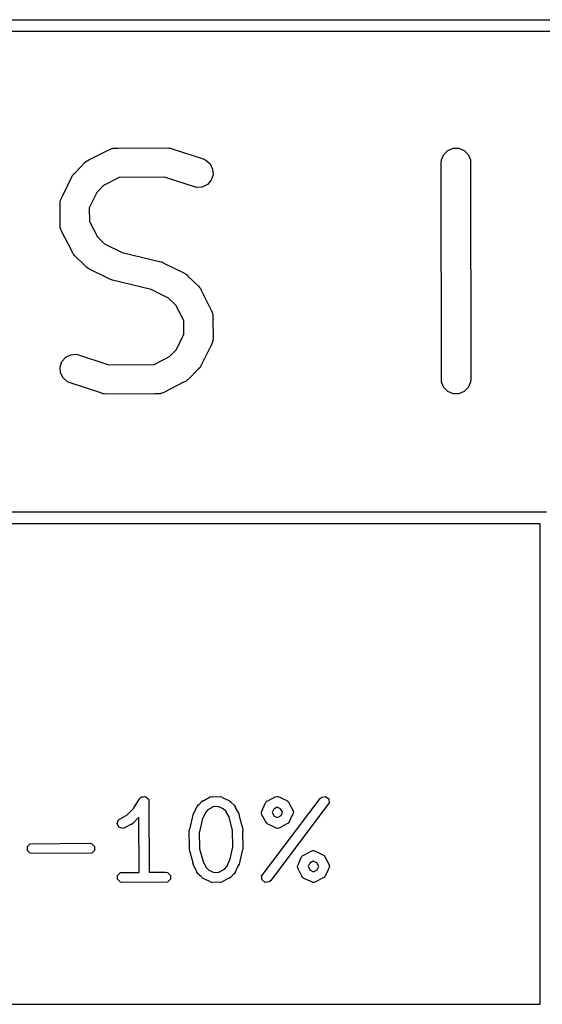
# Model space of a CAD drawing. Extents: x 138 to 258, y -115 to -93.
# Tile 40 of 44: x 231.01 to 236.41, y -103.04 to -92.88. Entities that reach past the tile are written whole.
import ezdxf

# ---------------------------------------------------------------- set-up
doc = ezdxf.new("R2010")
doc.units = 0
doc.layers.add('BLACK', color=7, linetype='CONTINUOUS')

msp = doc.modelspace()

# ---------------------------------------------------------------- linework, layer by layer
at = {"layer": 'BLACK', "linetype": 'CONTINUOUS'}
for p, q in [((164.0343, -92.879934), (258.0386, -92.8751)), ((257.975155, -92.99727), (164.117349, -93.002096)), ((231.935193, -94.214693), (231.963096, -94.204015)), ((231.963096, -94.204015), (231.968558, -94.203626)), ((231.968558, -94.203626), (231.973616, -94.201532)), ((231.973616, -94.201532), (231.999968, -94.201394)), ((231.999968, -94.201394), (232.022409, -94.1998)), ((232.022409, -94.1998), (232.026774, -94.201255)), ((232.026774, -94.201255), (232.535539, -94.198604)), ((232.535539, -94.198604), (232.550582, -94.200085)), ((232.550582, -94.200085), (232.5546, -94.1998)), ((232.5546, -94.1998), (232.557613, -94.200777)), ((232.557613, -94.200777), (232.565271, -94.201532)), ((232.565271, -94.201532), (232.584553, -94.209519)), ((235.431137, -94.224288), (235.486074, -94.201532)), ((235.486074, -94.201532), (235.545538, -94.201532)), ((235.545538, -94.201532), (235.600475, -94.224288)), ((231.724043, -94.32317), (231.935193, -94.214693)), ((232.584553, -94.209519), (232.903047, -94.312863)), ((235.366334, -94.321272), (235.38909, -94.266335)), ((235.38909, -94.266335), (235.431137, -94.224288)), ((235.600475, -94.224288), (235.642522, -94.266335)), ((235.642522, -94.266335), (235.665278, -94.321272)), ((231.577157, -94.458716), (231.682709, -94.349679)), ((231.682709, -94.349679), (231.694395, -94.340087)), ((231.694395, -94.340087), (231.697033, -94.337047)), ((231.697033, -94.337047), (231.699888, -94.33558)), ((231.699888, -94.33558), (231.705803, -94.330726)), ((231.705803, -94.330726), (231.724043, -94.32317)), ((232.903047, -94.312863), (232.930327, -94.325043)), ((232.930327, -94.325043), (232.975249, -94.364003)), ((232.975249, -94.364003), (233.001842, -94.417189)), ((235.363406, -94.351004), (235.366334, -94.321272)), ((235.366334, -96.615936), (235.363406, -94.351004)), ((235.665278, -94.321272), (235.668206, -96.586204)), ((231.453473, -94.689493), (231.547723, -94.495724)), ((231.547723, -94.495724), (231.555778, -94.482927)), ((231.555778, -94.482927), (231.557318, -94.479211)), ((231.557318, -94.479211), (231.559606, -94.476847)), ((231.559606, -94.476847), (231.563639, -94.470441)), ((231.563639, -94.470441), (231.577157, -94.458716)), ((232.034808, -94.50324), (231.875675, -94.584994)), ((232.503418, -94.500798), (232.034808, -94.50324)), ((232.835793, -94.608646), (232.503418, -94.500798)), ((233.006057, -94.476503), (232.987253, -94.532916)), ((233.001842, -94.417189), (233.006057, -94.476503)), ((231.875675, -94.584994), (231.804637, -94.658378)), ((232.895106, -94.60443), (232.835793, -94.608646)), ((232.948292, -94.577837), (232.895106, -94.60443)), ((232.987253, -94.532916), (232.948292, -94.577837)), ((231.430608, -94.736503), (231.443236, -94.71054)), ((231.443236, -94.71054), (231.45088, -94.692087)), ((231.45088, -94.692087), (231.453473, -94.689493)), ((231.804637, -94.658378), (231.727902, -94.816138)), ((231.425196, -94.776756), (231.428124, -94.747024)), ((231.427495, -94.967264), (231.425196, -94.776756)), ((231.428124, -94.747024), (231.430219, -94.741964)), ((231.430219, -94.741964), (231.430608, -94.736503)), ((231.727902, -94.816138), (231.729611, -94.957741)), ((231.426393, -94.970571), (231.427495, -94.967264)), ((231.427768, -94.989931), (231.426393, -94.970571)), ((231.428124, -95.019364), (231.427768, -94.989931)), ((231.430219, -95.024423), (231.428124, -95.019364)), ((231.729611, -94.957741), (231.811586, -95.117304)), ((231.430608, -95.029885), (231.430219, -95.024423)), ((231.441285, -95.057787), (231.430608, -95.029885)), ((231.549762, -95.268936), (231.441285, -95.057787)), ((231.811586, -95.117304), (231.884972, -95.188344)), ((231.884972, -95.188344), (232.066871, -95.276821)), ((231.557318, -95.287177), (231.549762, -95.268936)), ((231.562172, -95.293091), (231.557318, -95.287177)), ((231.563639, -95.295947), (231.562172, -95.293091)), ((231.566679, -95.298584), (231.563639, -95.295947)), ((231.576271, -95.310271), (231.566679, -95.298584)), ((231.685308, -95.415822), (231.576271, -95.310271)), ((232.066871, -95.276821), (232.466063, -95.373973)), ((231.697033, -95.429341), (231.685308, -95.415822)), ((232.466063, -95.373973), (232.468257, -95.374757)), ((232.468257, -95.374757), (232.469354, -95.374835)), ((232.469354, -95.374835), (232.471784, -95.376017)), ((232.471784, -95.376017), (232.494197, -95.384025)), ((232.494197, -95.384025), (232.505564, -95.392447)), ((232.505564, -95.392447), (232.710133, -95.49195)), ((231.703438, -95.433373), (231.697033, -95.429341)), ((231.705803, -95.435662), (231.703438, -95.433373)), ((231.709521, -95.437202), (231.705803, -95.435662)), ((231.722316, -95.445256), (231.709521, -95.437202)), ((231.926883, -95.544759), (231.722316, -95.445256)), ((232.710133, -95.49195), (232.722929, -95.500005)), ((232.722929, -95.500005), (232.726646, -95.501545)), ((232.726646, -95.501545), (232.729009, -95.503833)), ((232.729009, -95.503833), (232.735416, -95.507866)), ((232.735416, -95.507866), (232.74714, -95.521384)), ((232.74714, -95.521384), (232.856178, -95.626936)), ((231.938252, -95.553183), (231.926883, -95.544759)), ((231.960664, -95.56119), (231.938252, -95.553183)), ((231.963095, -95.562373), (231.960664, -95.56119)), ((231.964191, -95.56245), (231.963095, -95.562373)), ((231.966386, -95.563235), (231.964191, -95.56245)), ((232.365575, -95.660385), (231.966386, -95.563235)), ((232.856178, -95.626936), (232.865769, -95.638622)), ((232.547478, -95.748864), (232.365575, -95.660385)), ((232.865769, -95.638622), (232.86881, -95.64126)), ((232.86881, -95.64126), (232.870276, -95.644115)), ((232.870276, -95.644115), (232.875131, -95.65003)), ((232.875131, -95.65003), (232.882686, -95.66827)), ((232.882686, -95.66827), (232.991164, -95.87942)), ((232.620862, -95.819902), (232.547478, -95.748864)), ((232.702837, -95.979465), (232.620862, -95.819902)), ((232.991164, -95.87942), (233.001842, -95.907323)), ((233.001842, -95.907323), (233.00223, -95.912785)), ((233.00223, -95.912785), (233.004325, -95.917843)), ((233.004325, -95.917843), (233.00468, -95.947259)), ((232.704546, -96.121067), (232.702837, -95.979465)), ((233.00468, -95.947259), (233.006057, -95.966636)), ((233.006057, -95.966636), (233.004953, -95.969945)), ((233.004953, -95.969945), (233.007253, -96.160451)), ((232.627812, -96.278827), (232.704546, -96.121067)), ((232.98921, -96.226672), (232.981569, -96.24512)), ((233.001842, -96.200703), (232.98921, -96.226672)), ((233.00223, -96.19524), (233.001842, -96.200703)), ((233.004325, -96.190183), (233.00223, -96.19524)), ((233.007253, -96.160451), (233.004325, -96.190183)), ((231.484157, -96.359371), (231.537343, -96.332778)), ((231.537343, -96.332778), (231.596657, -96.328562)), ((231.596657, -96.328562), (231.929031, -96.436409)), ((232.556772, -96.352214), (232.627812, -96.278827)), ((232.978976, -96.247712), (232.884726, -96.441482)), ((232.981569, -96.24512), (232.978976, -96.247712)), ((231.426392, -96.460705), (231.445196, -96.404293)), ((231.445196, -96.404293), (231.484157, -96.359371)), ((231.929031, -96.436409), (232.39764, -96.433967)), ((232.39764, -96.433967), (232.556772, -96.352214)), ((232.884726, -96.441482), (232.876672, -96.454275)), ((231.430608, -96.520019), (231.426392, -96.460705)), ((231.457201, -96.573205), (231.430608, -96.520019)), ((232.855295, -96.478486), (232.749741, -96.587529)), ((232.86881, -96.466766), (232.855295, -96.478486)), ((232.872842, -96.46036), (232.86881, -96.466766)), ((232.875132, -96.457995), (232.872842, -96.46036)), ((232.876672, -96.454275), (232.875132, -96.457995)), ((231.502123, -96.612166), (231.457201, -96.573205)), ((231.529403, -96.624345), (231.502123, -96.612166)), ((231.847891, -96.727687), (231.529403, -96.624345)), ((232.708402, -96.614039), (232.497256, -96.722515)), ((232.726647, -96.606482), (232.708402, -96.614039)), ((232.732563, -96.601626), (232.726647, -96.606482)), ((232.735416, -96.600161), (232.732563, -96.601626)), ((232.73805, -96.597122), (232.735416, -96.600161)), ((232.749741, -96.587529), (232.73805, -96.597122)), ((235.38909, -96.670873), (235.366334, -96.615936)), ((235.665278, -96.615936), (235.642522, -96.670873)), ((235.668206, -96.586204), (235.665278, -96.615936)), ((231.867178, -96.735676), (231.847891, -96.727687)), ((231.874836, -96.73643), (231.867178, -96.735676)), ((231.87785, -96.737408), (231.874836, -96.73643)), ((231.881866, -96.737122), (231.87785, -96.737408)), ((231.89691, -96.738604), (231.881866, -96.737122)), ((232.405677, -96.735952), (231.89691, -96.738604)), ((232.41004, -96.737407), (232.405677, -96.735952)), ((232.432465, -96.735813), (232.41004, -96.737407)), ((232.458833, -96.735676), (232.432465, -96.735813)), ((232.463892, -96.73358), (232.458833, -96.735676)), ((232.469354, -96.733192), (232.463892, -96.73358)), ((232.497256, -96.722515), (232.469354, -96.733192)), ((235.431137, -96.71292), (235.38909, -96.670873)), ((235.486074, -96.735676), (235.431137, -96.71292)), ((235.545538, -96.735676), (235.486074, -96.735676)), ((235.600475, -96.71292), (235.545538, -96.735676)), ((235.642522, -96.670873), (235.600475, -96.71292)), ((214.247846, -97.959923), (236.4486, -97.9551)), ((236.385117, -98.077285), (214.282291, -98.082087)), ((236.386567, -103.036418), (236.385117, -98.077285)), ((232.24784, -100.915403), (232.26254, -100.900671)), ((232.26254, -100.900671), (232.267926, -100.899593)), ((232.267926, -100.899593), (232.271809, -100.895711)), ((232.271809, -100.895711), (232.287342, -100.895711)), ((232.287342, -100.895711), (232.302573, -100.892665)), ((232.302573, -100.892665), (232.307142, -100.895711)), ((232.307142, -100.895711), (232.312633, -100.895711)), ((232.312633, -100.895711), (232.323614, -100.906692)), ((232.323614, -100.906692), (232.336541, -100.91531)), ((232.911291, -100.932964), (232.976181, -100.897282)), ((232.976181, -100.897282), (232.978757, -100.896576)), ((232.978757, -100.896576), (232.979623, -100.895711)), ((232.979623, -100.895711), (232.982342, -100.895594)), ((232.982342, -100.895594), (232.996254, -100.891785)), ((232.996254, -100.891785), (233.0048, -100.894634)), ((233.0048, -100.894634), (233.074541, -100.891651)), ((233.074541, -100.891651), (233.07716, -100.892172)), ((233.07716, -100.892172), (233.078322, -100.891785)), ((233.078322, -100.891785), (233.080763, -100.892888)), ((233.080763, -100.892888), (233.094953, -100.895711)), ((233.094953, -100.895711), (233.101506, -100.902264)), ((233.101506, -100.902264), (233.169428, -100.932964)), ((233.507266, -101.713682), (234.11246, -100.912665)), ((233.572248, -100.938245), (233.646741, -100.897282)), ((233.646741, -100.897282), (233.666814, -100.891785)), ((233.666814, -100.891785), (233.670594, -100.893045)), ((233.670594, -100.893045), (233.674376, -100.891785)), ((233.674376, -100.891785), (233.695624, -100.901389)), ((233.695624, -100.901389), (233.705544, -100.904696)), ((233.705544, -100.904696), (233.706304, -100.906216)), ((233.706304, -100.906216), (233.768956, -100.934535)), ((234.11246, -100.912665), (234.12806, -100.898889)), ((234.12806, -100.898889), (234.168517, -100.893422)), ((234.168517, -100.893422), (234.20099, -100.918163)), ((232.179997, -101.019034), (232.18451, -101.016018)), ((232.18451, -101.016018), (232.24784, -100.915403)), ((232.336541, -100.91531), (232.337618, -100.920696)), ((232.337618, -100.920696), (232.341501, -100.924579)), ((232.341501, -100.924579), (232.341581, -100.940514)), ((232.341581, -100.940514), (232.344547, -100.955343)), ((232.344547, -100.955343), (232.341679, -100.959898)), ((232.341679, -100.959898), (232.345298, -101.675451)), ((232.811314, -101.060358), (232.838995, -100.99912)), ((232.838995, -100.999086), (232.839026, -100.99905)), ((232.838995, -100.99912), (232.838995, -100.999086)), ((232.839026, -100.99905), (232.840567, -100.995643)), ((232.840567, -100.995643), (232.853327, -100.979202)), ((232.853327, -100.979202), (232.858255, -100.977559)), ((232.858255, -100.977559), (232.885171, -100.947477)), ((232.885171, -100.947477), (232.885232, -100.947295)), ((232.885232, -100.947295), (232.885433, -100.947184)), ((232.885433, -100.947184), (232.88781, -100.944528)), ((232.88781, -100.944528), (232.905114, -100.932965)), ((232.905114, -100.932965), (232.911291, -100.932964)), ((233.007464, -100.998013), (232.951356, -101.028867)), ((233.057689, -100.995864), (233.007464, -100.998013)), ((233.111667, -101.020263), (233.057689, -100.995864)), ((233.169428, -100.932964), (233.169461, -100.932965)), ((233.169461, -100.932965), (233.169494, -100.932994)), ((233.169494, -100.932994), (233.172902, -100.934535)), ((233.172902, -100.934535), (233.189343, -100.947295)), ((233.189343, -100.947295), (233.190986, -100.952225)), ((233.190986, -100.952225), (233.221068, -100.979141)), ((233.221068, -100.979141), (233.221249, -100.979202)), ((233.221249, -100.979202), (233.221358, -100.979401)), ((233.221358, -100.979401), (233.224018, -100.981781)), ((233.224018, -100.981781), (233.235581, -100.999086)), ((233.235581, -100.999086), (233.23558, -101.005262)), ((233.23558, -101.005262), (233.271264, -101.070149)), ((233.52006, -101.021041), (233.548379, -100.95839)), ((233.548379, -100.95839), (233.55489, -100.95)), ((233.55489, -100.95), (233.555792, -100.947295)), ((233.555792, -100.947295), (233.557881, -100.946145)), ((233.557881, -100.946145), (233.561139, -100.941949)), ((233.561139, -100.941949), (233.572248, -100.938245)), ((234.206457, -100.95862), (233.601263, -101.759637)), ((233.669214, -101.002857), (233.632579, -101.023003)), ((233.704342, -101.018735), (233.669214, -101.002857)), ((233.768956, -100.934535), (233.777345, -100.941046)), ((233.777345, -100.941046), (233.780051, -100.941948)), ((233.780051, -100.941948), (233.7812, -100.944037)), ((233.7812, -100.944037), (233.785397, -100.947295)), ((233.785397, -100.947295), (233.7891, -100.958404)), ((233.7891, -100.958404), (233.830064, -101.032897)), ((234.20099, -100.918163), (234.206457, -100.95862)), ((232.028405, -101.133562), (232.119354, -101.083549)), ((232.119354, -101.083549), (232.119574, -101.083488)), ((232.119574, -101.083488), (232.179997, -101.019034)), ((232.239696, -101.106282), (232.180925, -101.168975)), ((232.242579, -101.676343), (232.239696, -101.106282)), ((232.768218, -101.218875), (232.799274, -101.081067)), ((232.799274, -101.081067), (232.808163, -101.062249)), ((232.808163, -101.062249), (232.811314, -101.060358)), ((232.898729, -101.117859), (232.895778, -101.12166)), ((232.926293, -101.056879), (232.898729, -101.117859)), ((232.951356, -101.028867), (232.926293, -101.056879)), ((233.139677, -101.045325), (233.111667, -101.020263)), ((233.171637, -101.103442), (233.139677, -101.045325)), ((233.171808, -101.106941), (233.171637, -101.103442)), ((233.208203, -101.239321), (233.171808, -101.106941)), ((233.271264, -101.070149), (233.276761, -101.090222)), ((233.276761, -101.090222), (233.275304, -101.09459)), ((233.275304, -101.09459), (233.312555, -101.230081)), ((233.505629, -101.05297), (233.51523, -101.031728)), ((233.506889, -101.056751), (233.505629, -101.05297)), ((233.505629, -101.060532), (233.506889, -101.056751)), ((233.511126, -101.080605), (233.505629, -101.060532)), ((233.552087, -101.155092), (233.511126, -101.080605)), ((233.51523, -101.031728), (233.518539, -101.021802)), ((233.518539, -101.021802), (233.52006, -101.021041)), ((233.632579, -101.023003), (233.616701, -101.058131)), ((233.616701, -101.058131), (233.636847, -101.094766)), ((233.636847, -101.094766), (233.671975, -101.110644)), ((233.671975, -101.110644), (233.70861, -101.090498)), ((233.724488, -101.05537), (233.704342, -101.018735)), ((233.70861, -101.090498), (233.724488, -101.05537)), ((233.821129, -101.09246), (233.792811, -101.155112)), ((233.82265, -101.0917), (233.821129, -101.09246)), ((233.825956, -101.08178), (233.82265, -101.0917)), ((233.835561, -101.060532), (233.825956, -101.08178)), ((233.830064, -101.032897), (233.835561, -101.05297)), ((233.835561, -101.05297), (233.8343, -101.056751)), ((233.8343, -101.056751), (233.835561, -101.060532)), ((232.015495, -101.172292), (232.028405, -101.133562)), ((232.033752, -101.208807), (232.015495, -101.172292)), ((232.072482, -101.221717), (232.033752, -101.208807)), ((232.092555, -101.21622), (232.072482, -101.221717)), ((232.157442, -101.180538), (232.092555, -101.21622)), ((232.163621, -101.180538), (232.157442, -101.180538)), ((232.180925, -101.168975), (232.163621, -101.180538)), ((232.764488, -101.222606), (232.768218, -101.218875)), ((232.895778, -101.12166), (232.865515, -101.255955)), ((233.555792, -101.166207), (233.552087, -101.155092)), ((233.559991, -101.169465), (233.555792, -101.166207)), ((233.561139, -101.171553), (233.559991, -101.169465)), ((233.563841, -101.172453), (233.561139, -101.171553)), ((233.572234, -101.178967), (233.563841, -101.172453)), ((233.634885, -101.207285), (233.572234, -101.178967)), ((233.635646, -101.208807), (233.634885, -101.207285)), ((233.645572, -101.212115), (233.635646, -101.208807)), ((233.666814, -101.221717), (233.645572, -101.212115)), ((233.694449, -101.21622), (233.674376, -101.221717)), ((233.768936, -101.175258), (233.694449, -101.21622)), ((233.780051, -101.171554), (233.768936, -101.175258)), ((233.783309, -101.167354), (233.780051, -101.171554)), ((233.785397, -101.166207), (233.783309, -101.167354)), ((233.786297, -101.163504), (233.785397, -101.166207)), ((233.792811, -101.155112), (233.786297, -101.163504)), ((232.760428, -101.243018), (232.764488, -101.222606)), ((232.76384, -101.416714), (232.760428, -101.243018)), ((232.865515, -101.255955), (232.863775, -101.259637)), ((232.863775, -101.259637), (232.867108, -101.429284)), ((233.207468, -101.243018), (233.208203, -101.239321)), ((233.2108, -101.412664), (233.207468, -101.243018)), ((233.313567, -101.250869), (233.310735, -101.255587)), ((233.310735, -101.255587), (233.314148, -101.429284)), ((233.312555, -101.230081), (233.313567, -101.250869)), ((233.670594, -101.220456), (233.666814, -101.221717)), ((233.674376, -101.221717), (233.670594, -101.220456)), ((231.088087, -101.408872), (231.116955, -101.380004)), ((231.088087, -101.449696), (231.088087, -101.408872)), ((231.116955, -101.380004), (231.733421, -101.375944)), ((231.733421, -101.375944), (231.753833, -101.380004)), ((231.753833, -101.380004), (231.782701, -101.408872)), ((231.782701, -101.408872), (231.782701, -101.449696)), ((232.761009, -101.421433), (232.76384, -101.416714)), ((232.762021, -101.442221), (232.761009, -101.421433)), ((233.178797, -101.550641), (233.209061, -101.416347)), ((233.209061, -101.416347), (233.2108, -101.412664)), ((231.116955, -101.478564), (231.088087, -101.449696)), ((231.137367, -101.482624), (231.116955, -101.478564)), ((231.753833, -101.478564), (231.137367, -101.482624)), ((231.782701, -101.449696), (231.753833, -101.478564)), ((232.799271, -101.577711), (232.762021, -101.442221)), ((232.867108, -101.429284), (232.866372, -101.43298)), ((232.866372, -101.43298), (232.902768, -101.565361)), ((233.306357, -101.453426), (233.275302, -101.591235)), ((233.310088, -101.449696), (233.306357, -101.453426)), ((233.314148, -101.429284), (233.310088, -101.449696)), ((233.892594, -101.57984), (233.920914, -101.517189)), ((233.920914, -101.517189), (233.927424, -101.5088)), ((233.927424, -101.5088), (233.928326, -101.506095)), ((233.928326, -101.506095), (233.930416, -101.504945)), ((233.930416, -101.504945), (233.933674, -101.500748)), ((233.933674, -101.500748), (233.944783, -101.497044)), ((233.944783, -101.497044), (234.019273, -101.456082)), ((234.019273, -101.456082), (234.039346, -101.450585)), ((234.039346, -101.450585), (234.043127, -101.451845)), ((234.043127, -101.451845), (234.046909, -101.450585)), ((234.046909, -101.450585), (234.068151, -101.460186)), ((234.068151, -101.460186), (234.078077, -101.463495)), ((234.078077, -101.463495), (234.078837, -101.465016)), ((234.078837, -101.465016), (234.141489, -101.493335)), ((234.141489, -101.493335), (234.149878, -101.499846)), ((234.149878, -101.499846), (234.152584, -101.500748)), ((234.152584, -101.500748), (234.153733, -101.502837)), ((234.153733, -101.502837), (234.15793, -101.506095)), ((234.15793, -101.506095), (234.161633, -101.517204)), ((234.161633, -101.517204), (234.202597, -101.591697)), ((232.797815, -101.58208), (232.799271, -101.577711)), ((232.803313, -101.602153), (232.797815, -101.58208)), ((232.838995, -101.667038), (232.803313, -101.602153)), ((232.902768, -101.565361), (232.902938, -101.568858)), ((232.902938, -101.568858), (232.9349, -101.626979)), ((233.12322, -101.643434), (233.148281, -101.615424)), ((233.148281, -101.615424), (233.175847, -101.554443)), ((233.175847, -101.554443), (233.178797, -101.550641)), ((233.263261, -101.611943), (233.23558, -101.673181)), ((233.266413, -101.610053), (233.263261, -101.611943)), ((233.275302, -101.591235), (233.266413, -101.610053)), ((233.878162, -101.611769), (233.887763, -101.590527)), ((233.879422, -101.615551), (233.878162, -101.611769)), ((233.878162, -101.619333), (233.879422, -101.615551)), ((233.883659, -101.639406), (233.878162, -101.619333)), ((233.887763, -101.590527), (233.891072, -101.580602)), ((233.891072, -101.580602), (233.892594, -101.57984)), ((234.005113, -101.581803), (233.989235, -101.616931)), ((233.989235, -101.616931), (234.009381, -101.653565)), ((234.041747, -101.561658), (234.005113, -101.581803)), ((234.076875, -101.577535), (234.041747, -101.561658)), ((234.097021, -101.61417), (234.076875, -101.577535)), ((234.081143, -101.649298), (234.097021, -101.61417)), ((234.208094, -101.619332), (234.198489, -101.64058)), ((234.202597, -101.591697), (234.208094, -101.61177)), ((234.208094, -101.61177), (234.206833, -101.615551)), ((234.206833, -101.615551), (234.208094, -101.619332)), ((232.019421, -101.706899), (232.048289, -101.678031)), ((232.019421, -101.747723), (232.019421, -101.706899)), ((232.048289, -101.678031), (232.242579, -101.676343)), ((232.345298, -101.675451), (232.515741, -101.673971)), ((232.515741, -101.673971), (232.536153, -101.678031)), ((232.536153, -101.678031), (232.565021, -101.706899)), ((232.565021, -101.706899), (232.565021, -101.747723)), ((232.838995, -101.673216), (232.838995, -101.667038)), ((232.850557, -101.690521), (232.838995, -101.673216)), ((232.853218, -101.692902), (232.850557, -101.690521)), ((232.853327, -101.6931), (232.853218, -101.692902)), ((232.853505, -101.693159), (232.853327, -101.6931)), ((232.883588, -101.720076), (232.853505, -101.693159)), ((232.885232, -101.725007), (232.883588, -101.720076)), ((232.901674, -101.737767), (232.885232, -101.725007)), ((232.9349, -101.626979), (232.962906, -101.652037)), ((232.962906, -101.652037), (233.016886, -101.676437)), ((233.016886, -101.676437), (233.067111, -101.674288)), ((233.067111, -101.674288), (233.12322, -101.643434)), ((233.186766, -101.727775), (233.169461, -101.739337)), ((233.189145, -101.725115), (233.186766, -101.727775)), ((233.189343, -101.725007), (233.189145, -101.725115)), ((233.189402, -101.724828), (233.189343, -101.725007)), ((233.21632, -101.694742), (233.189402, -101.724828)), ((233.221249, -101.6931), (233.21632, -101.694742)), ((233.234009, -101.676659), (233.221249, -101.6931)), ((233.235549, -101.673251), (233.234009, -101.676659)), ((233.235581, -101.673216), (233.235549, -101.673251)), ((233.23558, -101.673181), (233.235581, -101.673216)), ((233.512733, -101.754139), (233.507266, -101.713682)), ((233.924621, -101.713892), (233.883659, -101.639406)), ((233.928326, -101.725007), (233.924621, -101.713892)), ((233.932525, -101.728266), (233.928326, -101.725007)), ((234.009381, -101.653565), (234.044508, -101.669443)), ((234.044508, -101.669443), (234.081143, -101.649298)), ((234.155842, -101.726154), (234.152584, -101.730354)), ((234.15793, -101.725007), (234.155842, -101.726154)), ((234.15883, -101.722304), (234.15793, -101.725007)), ((234.165344, -101.713912), (234.15883, -101.722304)), ((234.193662, -101.65126), (234.165344, -101.713912)), ((234.195183, -101.6505), (234.193662, -101.65126)), ((234.198489, -101.64058), (234.195183, -101.6505)), ((232.048289, -101.776591), (232.019421, -101.747723)), ((232.068701, -101.780651), (232.048289, -101.776591)), ((232.536153, -101.776591), (232.068701, -101.780651)), ((232.565021, -101.747723), (232.536153, -101.776591)), ((232.905079, -101.739306), (232.901674, -101.737767)), ((232.905114, -101.739337), (232.905079, -101.739306)), ((232.905147, -101.739337), (232.905114, -101.739337)), ((232.973069, -101.770037), (232.905147, -101.739337)), ((232.979623, -101.776591), (232.973069, -101.770037)), ((232.993812, -101.779413), (232.979623, -101.776591)), ((232.996254, -101.780517), (232.993812, -101.779413)), ((232.997415, -101.780129), (232.996254, -101.780517)), ((233.000035, -101.780651), (232.997415, -101.780129)), ((233.069774, -101.777667), (233.000035, -101.780651)), ((233.078322, -101.780517), (233.069774, -101.777667)), ((233.092233, -101.776707), (233.078322, -101.780517)), ((233.094953, -101.776591), (233.092233, -101.776707)), ((233.095818, -101.775725), (233.094953, -101.776591)), ((233.098395, -101.77502), (233.095818, -101.775725)), ((233.163283, -101.739337), (233.098395, -101.77502)), ((233.169461, -101.739337), (233.163283, -101.739337)), ((233.545206, -101.77888), (233.512733, -101.754139)), ((233.585663, -101.773413), (233.545206, -101.77888)), ((233.601263, -101.759637), (233.585663, -101.773413)), ((233.933674, -101.730354), (233.932525, -101.728266)), ((233.936376, -101.731254), (233.933674, -101.730354)), ((233.944768, -101.737767), (233.936376, -101.731254)), ((234.007418, -101.766085), (233.944768, -101.737767)), ((234.008179, -101.767607), (234.007418, -101.766085)), ((234.018103, -101.770915), (234.008179, -101.767607)), ((234.039346, -101.780517), (234.018103, -101.770915)), ((234.043127, -101.779256), (234.039346, -101.780517)), ((234.046909, -101.780517), (234.043127, -101.779256)), ((234.066982, -101.77502), (234.046909, -101.780517)), ((234.141469, -101.734058), (234.066982, -101.77502)), ((234.152584, -101.730354), (234.141469, -101.734058)), ((214.28374, -103.037763), (236.386567, -103.036418))]:
    msp.add_line(p, q, dxfattribs=at)

doc.saveas('drawing.dxf')
